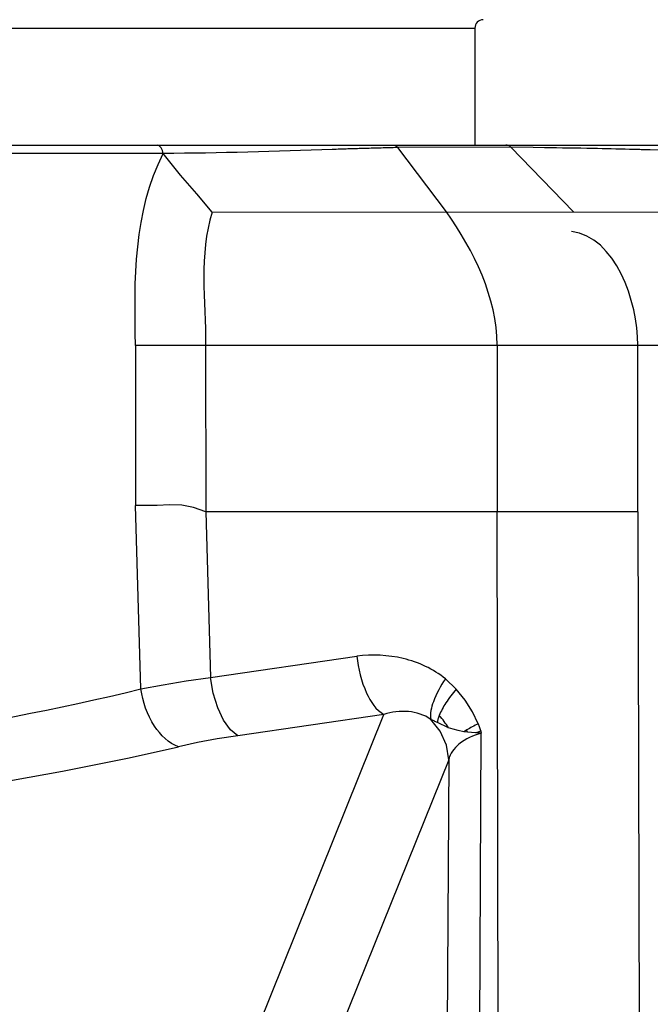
# Paper-space layout 'Sheet' of a CAD drawing. Header units: inches. Extents: x 0.2 to 10.8, y 0.2 to 8.3.
# Tile 82 of 256: x 3.682 to 3.833, y 1.993 to 2.229. Entities that reach past the tile are written whole.
import ezdxf

# ---------------------------------------------------------------- set-up
doc = ezdxf.new("R2010")
doc.units = ezdxf.units.IN
doc.header["$MEASUREMENT"] = 0
doc.layers.get('0').update_dxf_attribs({"lineweight": 5})

psp = doc.layouts.new('Sheet')

# ---------------------------------------------------------------- linework, layer by layer
at = {"color": 0, "linetype": 'ByBlock', "lineweight": -3}
for p, q in [((3.203363, 2.227204), (3.791363, 2.227204)), ((3.791363, 2.227204), (3.791363, 2.199122)), ((3.51602, 2.199122), (3.835846, 2.199122)), ((3.716547, 2.197122), (3.520173, 2.197122)), ((3.772851, 2.198517), (3.771782, 2.198495)), ((3.784538, 2.183122), (3.772844, 2.198526)), ((3.800015, 2.198613), (3.772845, 2.198527)), ((3.815016, 2.183122), (3.800015, 2.198613)), ((3.805363, 2.198533), (3.800016, 2.198613)), ((3.808057, 2.198493), (3.805363, 2.198533)), ((3.828619, 2.198096), (3.828503, 2.198099)), ((3.837729, 2.197789), (3.833486, 2.197952)), ((3.728278, 2.183072), (3.84292, 2.183123)), ((3.709913, 2.151122), (3.709913, 2.112641)), ((3.709913, 2.151122), (3.726722, 2.151122)), ((3.726722, 2.151121), (3.796682, 2.151122)), ((3.726722, 2.151121), (3.726752, 2.111122)), ((3.796682, 2.151122), (3.796693, 2.111122)), ((3.796691, 2.151122), (3.848579, 2.151122)), ((3.830504, 2.111122), (3.830499, 2.151122)), ((3.715061, 2.112719), (3.709913, 2.112641)), ((3.711184, 2.068674), (3.709913, 2.112641)), ((3.726745, 2.111122), (3.727899, 2.071432)), ((3.830504, 2.111122), (3.726745, 2.111122)), ((3.798885, 1.210671), (3.796686, 2.111123)), ((3.830506, 2.111122), (3.833, 1.178328)), ((3.727899, 2.071432), (3.763001, 2.076533)), ((3.786877, 2.06861), (3.784269, 2.071093)), ((3.769525, 2.062565), (3.734418, 2.057463)), ((3.739379, 1.987776), (3.769525, 2.062565)), ((3.785022, 2.059389), (3.782357, 2.060597)), ((3.78838, 1.213931), (3.79289, 2.058091)), ((3.789603, 2.058284), (3.78869, 2.05841)), ((3.791538, 2.058118), (3.789603, 2.058284)), ((3.79289, 2.058091), (3.791538, 2.058118)), ((3.79277, 2.058569), (3.79289, 2.058091)), ((3.785073, 2.051714), (3.753687, 1.973846)), ((3.785073, 2.051714), (3.780613, 1.216882))]:
    psp.add_line(p, q, dxfattribs=at)
for points in [[(3.716012, 2.198498), (3.715542, 2.198977), (3.715105, 2.199122)], [(3.716541, 2.197122), (3.716347, 2.197819), (3.716012, 2.198498)], [(3.728278, 2.183072), (3.724573, 2.187415), (3.720679, 2.191898), (3.716543, 2.197113)], [(3.726752, 2.111122), (3.723807, 2.112222), (3.721025, 2.112786), (3.718065, 2.112878), (3.715061, 2.112719)], [(3.711184, 2.068674), (3.716491, 2.06969), (3.722075, 2.070612), (3.7279, 2.071432)], [(3.734424, 2.057464), (3.732653, 2.05888), (3.731013, 2.061166), (3.729614, 2.064161), (3.728551, 2.067662), (3.7279, 2.071432)], [(3.792157, 2.060347), (3.790799, 2.063204), (3.789034, 2.065958), (3.786877, 2.06861)], [(3.785073, 2.051714), (3.784512, 2.055235), (3.783049, 2.058531), (3.78078, 2.061385)], [(3.78869, 2.05841), (3.787361, 2.058675), (3.786113, 2.059012), (3.785022, 2.059389)], [(3.734418, 2.057463), (3.729473, 2.056681), (3.724737, 2.055801), (3.72024, 2.054832)]]:
    psp.add_lwpolyline(points, dxfattribs=at)
psp.add_arc((3.793363, 2.227204), 0.002, 90.5, 180, dxfattribs=at)
for points, knots in [([(3.771728, 2.199122), (3.771936, 2.199117), (3.772371, 2.198997), (3.772705, 2.198701), (3.772844, 2.198525)], [0, 0, 0, 0, 0.4828503, 1, 1, 1, 1]), ([(3.800016, 2.198613), (3.799855, 2.198774), (3.79948, 2.199025), (3.799039, 2.199122), (3.798827, 2.199122)], [0, 0, 0, 0, 0.5177957, 1, 1, 1, 1]), ([(3.760898, 2.198191), (3.760272, 2.19817), (3.759014, 2.198129), (3.757755, 2.198087), (3.757122, 2.198065)], [0, 0, 0, 0, 0.4971506, 1, 1, 1, 1]), ([(3.763981, 2.198288), (3.76347, 2.198272), (3.762442, 2.19824), (3.761415, 2.198207), (3.760898, 2.198191)], [0, 0, 0, 0, 0.4974686, 1, 1, 1, 1]), ([(3.771782, 2.198495), (3.770501, 2.198467), (3.7679, 2.198404), (3.7653, 2.198328), (3.763981, 2.198288)], [0, 0, 0, 0, 0.4926435, 1, 1, 1, 1]), ([(3.828512, 2.198099), (3.825575, 2.198179), (3.818757, 2.19833), (3.811938, 2.198435), (3.808057, 2.198493)], [0, 0, 0, 0, 0.4307601, 1, 1, 1, 1]), ([(3.831276, 2.198021), (3.830852, 2.198033), (3.829966, 2.198059), (3.82908, 2.198084), (3.828619, 2.198097)], [0, 0, 0, 0, 0.4788936, 1, 1, 1, 1]), ([(3.833486, 2.197952), (3.833136, 2.197963), (3.8324, 2.197987), (3.831663, 2.198009), (3.831276, 2.198021)], [0, 0, 0, 0, 0.4744357, 1, 1, 1, 1]), ([(3.784269, 2.071093), (3.781399, 2.073491), (3.774309, 2.076698), (3.766699, 2.076988), (3.763001, 2.076533)], [0, 0, 0, 0, 0.5009302, 1, 1, 1, 1]), ([(3.763001, 2.076533), (3.76334, 2.073499), (3.764582, 2.068449), (3.767578, 2.063583), (3.769525, 2.062565)], [0, 0, 0, 0, 0.5815092, 1, 1, 1, 1]), ([(3.784269, 2.071093), (3.783125, 2.069373), (3.781455, 2.066351), (3.78052, 2.06278), (3.78078, 2.061385)], [0, 0, 0, 0, 0.5926809, 1, 1, 1, 1]), ([(3.542922, 2.046979), (3.558154, 2.047595), (3.61463, 2.051077), (3.670988, 2.058956), (3.711184, 2.068674)], [0, 0, 0, 0, 0.2693366, 1, 1, 1, 1]), ([(3.72024, 2.054831), (3.71782, 2.055624), (3.713464, 2.060043), (3.711621, 2.065552), (3.711184, 2.068674)], [0, 0, 0, 0, 0.4468718, 1, 1, 1, 1]), ([(3.786877, 2.06861), (3.785978, 2.067567), (3.78444, 2.065574), (3.783199, 2.063362), (3.782795, 2.0623)], [0, 0, 0, 0, 0.5479102, 1, 1, 1, 1]), ([(3.78078, 2.061384), (3.779223, 2.062478), (3.775326, 2.063708), (3.771411, 2.063128), (3.769525, 2.062565)], [0, 0, 0, 0, 0.4915394, 1, 1, 1, 1]), ([(3.782795, 2.0623), (3.782683, 2.062004), (3.7825, 2.061445), (3.782386, 2.060866), (3.782357, 2.060597)], [0, 0, 0, 0, 0.538721, 1, 1, 1, 1]), ([(3.785023, 2.059389), (3.784705, 2.059897), (3.784005, 2.060903), (3.783218, 2.061842), (3.782795, 2.0623)], [0, 0, 0, 0, 0.4901649, 1, 1, 1, 1]), ([(3.782357, 2.060597), (3.782091, 2.06073), (3.781567, 2.060996), (3.781041, 2.061258), (3.78078, 2.061385)], [0, 0, 0, 0, 0.5062595, 1, 1, 1, 1]), ([(3.792157, 2.060347), (3.791675, 2.060104), (3.790745, 2.059617), (3.789831, 2.0591), (3.789393, 2.058839)], [0, 0, 0, 0, 0.5140378, 1, 1, 1, 1]), ([(3.792157, 2.060347), (3.792282, 2.060035), (3.7925, 2.059447), (3.792691, 2.058849), (3.79277, 2.058569)], [0, 0, 0, 0, 0.5369268, 1, 1, 1, 1]), ([(3.79289, 2.058091), (3.790974, 2.057531), (3.78771, 2.056147), (3.785372, 2.053164), (3.785073, 2.051714)], [0, 0, 0, 0, 0.5741621, 1, 1, 1, 1]), ([(3.789393, 2.058839), (3.789273, 2.058768), (3.789038, 2.058626), (3.788804, 2.058482), (3.78869, 2.05841)], [0, 0, 0, 0, 0.5071346, 1, 1, 1, 1]), ([(3.789603, 2.058283), (3.789571, 2.058374), (3.789502, 2.05856), (3.78943, 2.058745), (3.789393, 2.058839)], [0, 0, 0, 0, 0.4871544, 1, 1, 1, 1]), ([(3.79277, 2.058569), (3.792562, 2.058495), (3.792151, 2.058347), (3.791741, 2.058194), (3.791538, 2.058118)], [0, 0, 0, 0, 0.5043621, 1, 1, 1, 1]), ([(3.543591, 2.033089), (3.55958, 2.033692), (3.618838, 2.037137), (3.677988, 2.045032), (3.72024, 2.054832)], [0, 0, 0, 0, 0.2694802, 1, 1, 1, 1])]:
    psp.add_open_spline(points, degree=3, knots=knots, dxfattribs=at)
for points in [[(3.709912, 2.151064), (3.709478, 2.16657), (3.7095, 2.183305), (3.716544, 2.197125)], [(3.757122, 2.198065), (3.7436, 2.197609), (3.730073, 2.197135), (3.716543, 2.197136)], [(3.728282, 2.18307), (3.725067, 2.172904), (3.726692, 2.161784), (3.726723, 2.151122)], [(3.796691, 2.151121), (3.796702, 2.162532), (3.791113, 2.173797), (3.784537, 2.183122)], [(3.830501, 2.151122), (3.830513, 2.161645), (3.825045, 2.17716), (3.814594, 2.178389)]]:
    psp.add_open_spline(points, degree=3, dxfattribs=at)

doc.saveas('drawing.dxf')
